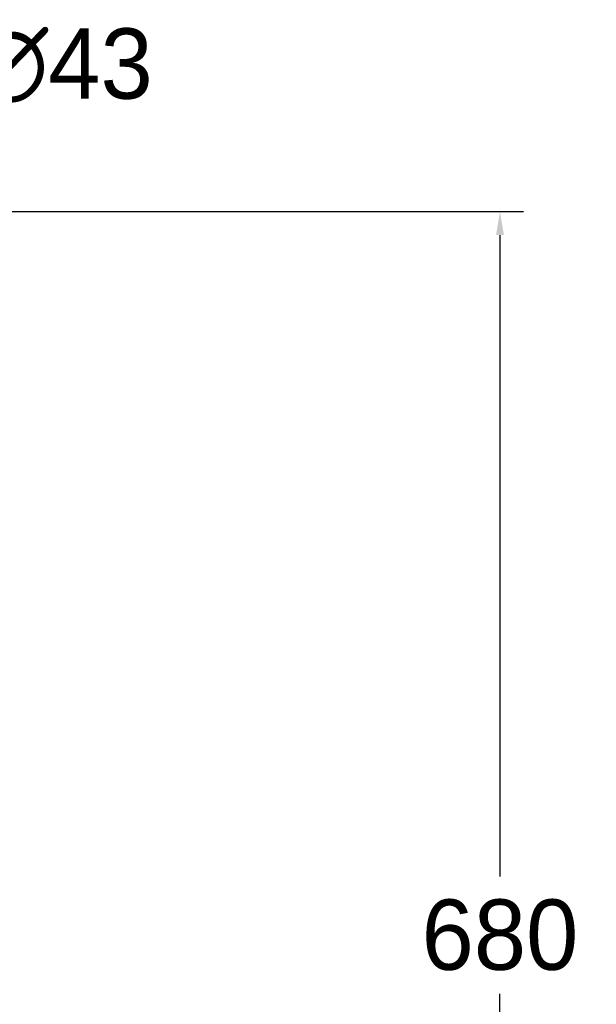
# Model space of a CAD drawing. Header units: millimetres. Extents: x -787 to 1725, y -537 to 1239.
# Tile 6 of 10: x 198 to 469, y 380 to 842. Entities that reach past the tile are written whole.
import ezdxf

# ---------------------------------------------------------------- set-up
doc = ezdxf.new("R2010")
doc.units = ezdxf.units.MM
doc.dimstyles.get("Standard").update_dxf_attribs({"dimtxt": 33, "dimasz": 11, "dimexe": 11, "dimexo": 11, "dimgap": 11, "dimtad": 0, "dimtih": 1, "dimtoh": 1, "dimdsep": 46, "dimtxsty": 'Standard', "dimcen": 0.09, "dimadec": 0, "dimazin": 0, "dimtfac": 1, "dimtofl": 0, "dimtmove": 0, "dimatfit": 3, "dimfxl": 0, "dimtolj": 1, "dimtzin": 0, "dimarcsym": 0})

# ---------------------------------------------------------------- blocks, each defined once
blk = doc.blocks.new('*D2')
at = {"color": 0, "lineweight": -2}
for p, q in [((130.83, 820.25), (93.57, 776.58)), ((163.83, 820.25), (130.83, 820.25)), ((72.38, 751.86), (72.56, 751.86)), ((72.47, 751.77), (72.47, 751.95))]:
    blk.add_line(p, q, dxfattribs=at)
at = {"color": 0, "lineweight": 18}
blk.add_solid([(92.17, 777.77), (94.96, 775.39), (86.43, 768.21)], dxfattribs=at)
at = {"layer": 'Defpoints', "color": 0, "lineweight": 18}
for p in [(86.43, 768.21), (58.52, 735.5)]:
    blk.add_point(p, dxfattribs=at)
at = {"color": 0, "lineweight": 18, "insert": (218.83, 820.25), "char_height": 33, "attachment_point": 5}
blk.add_mtext('\\A1;∅43', dxfattribs=at)
blk = doc.blocks.new('*D3')
at = {"color": 0, "lineweight": -2}
for p, q in [((83.56, 751.86), (434.53, 751.86)), ((423.53, 740.86), (423.53, 439.81)), ((423.53, 83.76), (423.53, 384.81)), ((793.52, 72.76), (412.53, 72.76))]:
    blk.add_line(p, q, dxfattribs=at)
at = {"color": 0, "lineweight": 18}
for points in [[(421.7, 740.86), (425.37, 740.86), (423.53, 751.86)], [(421.7, 83.76), (425.37, 83.76), (423.53, 72.76)]]:
    blk.add_solid(points, dxfattribs=at)
at = {"layer": 'Defpoints', "color": 0, "lineweight": 18}
for p in [(72.56, 751.86), (423.53, 72.76), (804.52, 72.76)]:
    blk.add_point(p, dxfattribs=at)
at = {"color": 0, "lineweight": 18, "insert": (423.53, 412.31), "char_height": 33, "attachment_point": 5}
blk.add_mtext('\\A1;680', dxfattribs=at)

msp = doc.modelspace()

# ---------------------------------------------------------------- dimensions: what is measured, and where the dimension line sits
at = {"lineweight": 18}
dim = msp.add_diameter_dim_2p(p1=(58.516, 735.503), p2=(86.428, 768.213), dimstyle='Standard', dxfattribs=at)
dim.commit()
dim.dimension.update_dxf_attribs({"geometry": '*D2', "text_midpoint": (218.834, 820.253), "dimtype": 163})
dim = msp.add_linear_dim(base=(423.533, 72.758), p1=(72.562, 751.858), p2=(804.516, 72.758), angle=90, text='680', dimstyle='Standard', dxfattribs=at)
dim.commit()
dim.dimension.update_dxf_attribs({"geometry": '*D3', "text_midpoint": (423.533, 412.308)})

doc.saveas('drawing.dxf')
